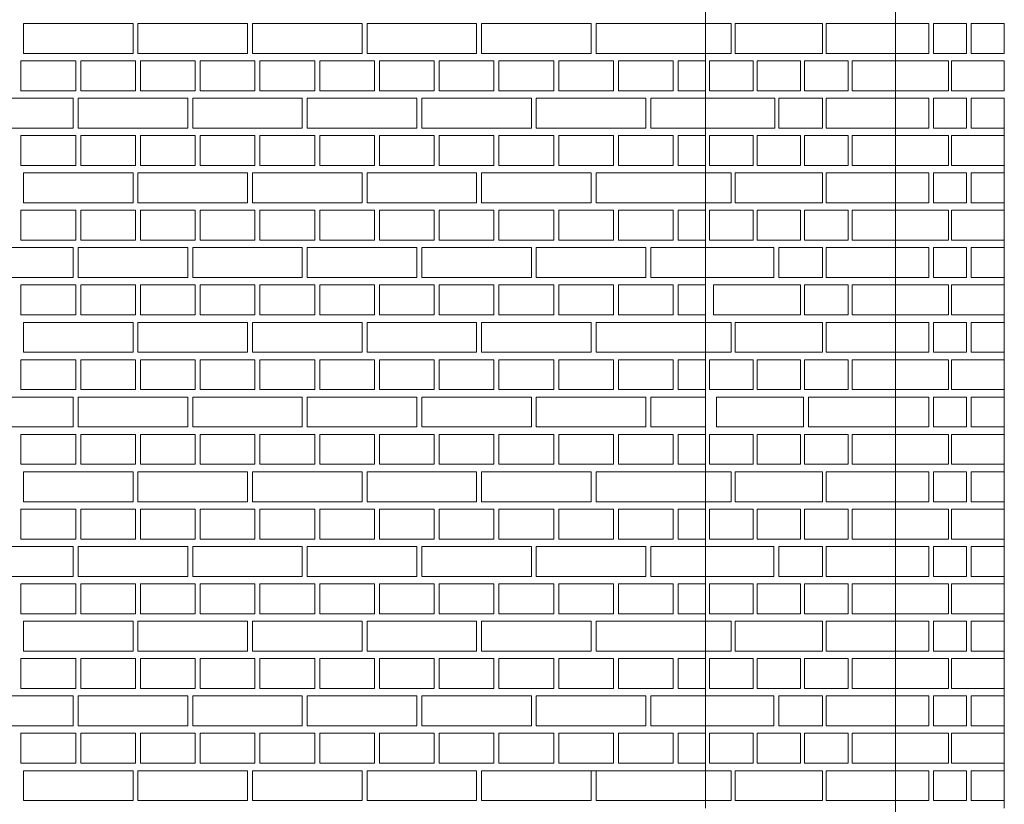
# Model space of a CAD drawing. Header units: millimetres. Extents: x -37887 to 94344, y -69777 to 116976.
# Tile 198 of 205: x 45405 to 47383, y 108753 to 110328. Entities that reach past the tile are written whole.
import ezdxf

# ---------------------------------------------------------------- set-up
doc = ezdxf.new("R2010")
doc.units = ezdxf.units.MM
doc.layers.add('02_odbudowa', color=7, linetype='Continuous', lineweight=30)
doc.layers.add('inwentarka dominiki', color=1, linetype='Continuous', lineweight=13)

# ---------------------------------------------------------------- blocks, each defined once
blk = doc.blocks.new('A$C548F19F9')
at = {"layer": 'inwentarka dominiki'}
for p, q in [((47855.2, 1591.6), (47855.2, 5921.6)), ((48236.7, 1471.6), (48236.7, 4141.6)), ((48455.1, 2959.1), (48455.1, 1591.6)), ((47625.2, 1666.6), (47635.2, 1666.6))]:
    blk.add_line(p, q, dxfattribs=at)
for points in [[(46705.2, 3166.6), (46705.2, 3106.6), (46485.2, 3106.6), (46485.2, 3166.6), (46705.2, 3166.6)], [(46935.2, 3166.6), (46935.2, 3106.6), (46715.2, 3106.6), (46715.2, 3166.6), (46935.2, 3166.6)], [(47165.2, 3166.6), (47165.2, 3106.6), (46945.2, 3106.6), (46945.2, 3166.6), (47165.2, 3166.6)], [(47395.2, 3166.6), (47395.2, 3106.6), (47175.2, 3106.6), (47175.2, 3166.6), (47395.2, 3166.6)], [(47625.2, 3166.6), (47625.2, 3106.6), (47405.2, 3106.6), (47405.2, 3166.6), (47625.2, 3166.6)], [(47855.2, 3166.6), (47855.2, 3106.6), (47635.2, 3106.6), (47635.2, 3166.6), (47855.2, 3166.6)], [(47906.8, 3106.6), (47906.8, 3166.6), (47855.2, 3166.6), (47855.2, 3106.6), (47906.8, 3106.6)], [(48089.7, 3106.6), (48089.7, 3166.6), (47914.8, 3166.6), (47914.8, 3106.6), (48089.7, 3106.6)], [(48236.7, 3106.6), (48236.7, 3166.6), (48097.6, 3166.6), (48097.6, 3106.6), (48236.7, 3106.6)], [(48303.5, 3166.6), (48236.7, 3166.6), (48236.7, 3106.6), (48303.5, 3106.6), (48303.5, 3166.6)], [(48379.3, 3166.6), (48312.6, 3166.6), (48312.6, 3106.6), (48379.3, 3106.6), (48379.3, 3166.6)], [(48455.1, 3166.6), (48388.4, 3166.6), (48388.4, 3106.6), (48455.1, 3106.6), (48455.1, 3166.6)], [(46590.2, 3091.6), (46590.2, 3031.6), (46480.2, 3031.6), (46480.2, 3091.6), (46590.2, 3091.6)], [(46710.2, 3091.6), (46710.2, 3031.6), (46600.2, 3031.6), (46600.2, 3091.6), (46710.2, 3091.6)], [(46830.2, 3091.6), (46830.2, 3031.6), (46720.2, 3031.6), (46720.2, 3091.6), (46830.2, 3091.6)], [(46950.2, 3091.6), (46950.2, 3031.6), (46840.2, 3031.6), (46840.2, 3091.6), (46950.2, 3091.6)], [(47070.2, 3091.6), (47070.2, 3031.6), (46960.2, 3031.6), (46960.2, 3091.6), (47070.2, 3091.6)], [(47190.2, 3091.6), (47190.2, 3031.6), (47080.2, 3031.6), (47080.2, 3091.6), (47190.2, 3091.6)], [(47310.2, 3091.6), (47310.2, 3031.6), (47200.2, 3031.6), (47200.2, 3091.6), (47310.2, 3091.6)], [(47430.2, 3091.6), (47430.2, 3031.6), (47320.2, 3031.6), (47320.2, 3091.6), (47430.2, 3091.6)], [(47550.2, 3091.6), (47550.2, 3031.6), (47440.2, 3031.6), (47440.2, 3091.6), (47550.2, 3091.6)], [(47670.2, 3091.6), (47670.2, 3031.6), (47560.2, 3031.6), (47560.2, 3091.6), (47670.2, 3091.6)], [(47790.2, 3091.6), (47790.2, 3031.6), (47680.2, 3031.6), (47680.2, 3091.6), (47790.2, 3091.6)], [(47855.2, 3091.6), (47855.2, 3031.6), (47800.2, 3031.6), (47800.2, 3091.6), (47855.2, 3091.6)], [(47863.1, 3031.6), (47950.6, 3031.6), (47950.6, 3091.6), (47863.1, 3091.6), (47863.1, 3031.6)], [(47958.5, 3031.6), (48045.9, 3031.6), (48045.9, 3091.6), (47958.5, 3091.6), (47958.5, 3031.6)], [(48053.9, 3031.6), (48141.3, 3031.6), (48141.3, 3091.6), (48053.9, 3091.6), (48053.9, 3031.6)], [(48149.3, 3031.6), (48236.7, 3031.6), (48236.7, 3091.6), (48149.3, 3091.6), (48149.3, 3031.6)], [(48342.9, 3031.6), (48342.9, 3091.6), (48236.7, 3091.6), (48236.7, 3031.6), (48342.9, 3031.6)], [(48455.1, 3031.6), (48455.1, 3091.6), (48349, 3091.6), (48349, 3031.6), (48455.1, 3031.6)], [(46585.2, 3016.6), (46585.2, 2956.6), (46365.2, 2956.6), (46365.2, 3016.6), (46585.2, 3016.6)], [(46815.2, 3016.6), (46815.2, 2956.6), (46595.2, 2956.6), (46595.2, 3016.6), (46815.2, 3016.6)], [(47045.2, 3016.6), (47045.2, 2956.6), (46825.2, 2956.6), (46825.2, 3016.6), (47045.2, 3016.6)], [(47275.2, 3016.6), (47275.2, 2956.6), (47055.2, 2956.6), (47055.2, 3016.6), (47275.2, 3016.6)], [(47505.2, 3016.6), (47505.2, 2956.6), (47285.2, 2956.6), (47285.2, 3016.6), (47505.2, 3016.6)], [(47735.2, 3016.6), (47735.2, 2956.6), (47515.2, 2956.6), (47515.2, 3016.6), (47735.2, 3016.6)], [(47855.2, 3016.6), (47855.2, 2956.6), (47745.2, 2956.6), (47745.2, 3016.6), (47855.2, 3016.6)], [(47855.2, 2956.6), (47994.3, 2956.6), (47994.3, 3016.6), (47855.2, 3016.6), (47855.2, 2956.6)], [(48002.2, 2956.6), (48089.7, 2956.6), (48089.7, 3016.6), (48002.2, 3016.6), (48002.2, 2956.6)], [(48236.7, 2956.6), (48236.7, 3016.6), (48097.6, 3016.6), (48097.6, 2956.6), (48236.7, 2956.6)], [(48303.5, 3016.6), (48236.7, 3016.6), (48236.7, 2956.6), (48303.5, 2956.6), (48303.5, 3016.6)], [(48379.3, 3016.6), (48312.6, 3016.6), (48312.6, 2956.6), (48379.3, 2956.6), (48379.3, 3016.6)], [(48455.1, 3016.6), (48388.4, 3016.6), (48388.4, 2956.6), (48455.1, 2956.6), (48455.1, 3016.6)], [(46590.2, 2941.6), (46590.2, 2881.6), (46480.2, 2881.6), (46480.2, 2941.6), (46590.2, 2941.6)], [(46710.2, 2941.6), (46710.2, 2881.6), (46600.2, 2881.6), (46600.2, 2941.6), (46710.2, 2941.6)], [(46830.2, 2941.6), (46830.2, 2881.6), (46720.2, 2881.6), (46720.2, 2941.6), (46830.2, 2941.6)], [(46950.2, 2941.6), (46950.2, 2881.6), (46840.2, 2881.6), (46840.2, 2941.6), (46950.2, 2941.6)], [(47070.2, 2941.6), (47070.2, 2881.6), (46960.2, 2881.6), (46960.2, 2941.6), (47070.2, 2941.6)], [(47190.2, 2941.6), (47190.2, 2881.6), (47080.2, 2881.6), (47080.2, 2941.6), (47190.2, 2941.6)], [(47310.2, 2941.6), (47310.2, 2881.6), (47200.2, 2881.6), (47200.2, 2941.6), (47310.2, 2941.6)], [(47430.2, 2941.6), (47430.2, 2881.6), (47320.2, 2881.6), (47320.2, 2941.6), (47430.2, 2941.6)], [(47550.2, 2941.6), (47550.2, 2881.6), (47440.2, 2881.6), (47440.2, 2941.6), (47550.2, 2941.6)], [(47670.2, 2941.6), (47670.2, 2881.6), (47560.2, 2881.6), (47560.2, 2941.6), (47670.2, 2941.6)], [(47790.2, 2941.6), (47790.2, 2881.6), (47680.2, 2881.6), (47680.2, 2941.6), (47790.2, 2941.6)], [(47855.2, 2941.6), (47855.2, 2881.6), (47800.2, 2881.6), (47800.2, 2941.6), (47855.2, 2941.6)], [(47863.1, 2881.6), (47950.6, 2881.6), (47950.6, 2941.6), (47863.1, 2941.6), (47863.1, 2881.6)], [(47958.5, 2881.6), (48045.9, 2881.6), (48045.9, 2941.6), (47958.5, 2941.6), (47958.5, 2881.6)], [(48053.9, 2881.6), (48141.3, 2881.6), (48141.3, 2941.6), (48053.9, 2941.6), (48053.9, 2881.6)], [(48149.3, 2881.6), (48236.7, 2881.6), (48236.7, 2941.6), (48149.3, 2941.6), (48149.3, 2881.6)], [(48342.9, 2881.6), (48342.9, 2941.6), (48236.7, 2941.6), (48236.7, 2881.6), (48342.9, 2881.6)], [(48455.1, 2881.6), (48455.1, 2941.6), (48349, 2941.6), (48349, 2881.6), (48455.1, 2881.6)], [(46705.2, 2866.6), (46705.2, 2806.6), (46485.2, 2806.6), (46485.2, 2866.6), (46705.2, 2866.6)], [(46935.2, 2866.6), (46935.2, 2806.6), (46715.2, 2806.6), (46715.2, 2866.6), (46935.2, 2866.6)], [(47165.2, 2866.6), (47165.2, 2806.6), (46945.2, 2806.6), (46945.2, 2866.6), (47165.2, 2866.6)], [(47395.2, 2866.6), (47395.2, 2806.6), (47175.2, 2806.6), (47175.2, 2866.6), (47395.2, 2866.6)], [(47625.2, 2866.6), (47625.2, 2806.6), (47405.2, 2806.6), (47405.2, 2866.6), (47625.2, 2866.6)], [(47855.2, 2866.6), (47855.2, 2806.6), (47635.2, 2806.6), (47635.2, 2866.6), (47855.2, 2866.6)], [(47906.8, 2806.6), (47906.8, 2866.6), (47855.2, 2866.6), (47855.2, 2806.6), (47906.8, 2806.6)], [(48089.7, 2806.6), (48089.7, 2866.6), (47914.8, 2866.6), (47914.8, 2806.6), (48089.7, 2806.6)], [(48236.7, 2806.6), (48236.7, 2866.6), (48097.6, 2866.6), (48097.6, 2806.6), (48236.7, 2806.6)], [(48303.5, 2866.6), (48236.7, 2866.6), (48236.7, 2806.6), (48303.5, 2806.6), (48303.5, 2866.6)], [(48379.3, 2866.6), (48312.6, 2866.6), (48312.6, 2806.6), (48379.3, 2806.6), (48379.3, 2866.6)], [(48455.1, 2866.6), (48388.4, 2866.6), (48388.4, 2806.6), (48455.1, 2806.6), (48455.1, 2866.6)], [(46590.2, 2791.6), (46590.2, 2731.6), (46480.2, 2731.6), (46480.2, 2791.6), (46590.2, 2791.6)], [(46710.2, 2791.6), (46710.2, 2731.6), (46600.2, 2731.6), (46600.2, 2791.6), (46710.2, 2791.6)], [(46830.2, 2791.6), (46830.2, 2731.6), (46720.2, 2731.6), (46720.2, 2791.6), (46830.2, 2791.6)], [(46950.2, 2791.6), (46950.2, 2731.6), (46840.2, 2731.6), (46840.2, 2791.6), (46950.2, 2791.6)], [(47070.2, 2791.6), (47070.2, 2731.6), (46960.2, 2731.6), (46960.2, 2791.6), (47070.2, 2791.6)], [(47190.2, 2791.6), (47190.2, 2731.6), (47080.2, 2731.6), (47080.2, 2791.6), (47190.2, 2791.6)], [(47310.2, 2791.6), (47310.2, 2731.6), (47200.2, 2731.6), (47200.2, 2791.6), (47310.2, 2791.6)], [(47430.2, 2791.6), (47430.2, 2731.6), (47320.2, 2731.6), (47320.2, 2791.6), (47430.2, 2791.6)], [(47550.2, 2791.6), (47550.2, 2731.6), (47440.2, 2731.6), (47440.2, 2791.6), (47550.2, 2791.6)], [(47670.2, 2791.6), (47670.2, 2731.6), (47560.2, 2731.6), (47560.2, 2791.6), (47670.2, 2791.6)], [(47790.2, 2791.6), (47790.2, 2731.6), (47680.2, 2731.6), (47680.2, 2791.6), (47790.2, 2791.6)], [(47855.2, 2791.6), (47855.2, 2731.6), (47800.2, 2731.6), (47800.2, 2791.6), (47855.2, 2791.6)], [(47863.1, 2731.6), (47950.6, 2731.6), (47950.6, 2791.6), (47863.1, 2791.6), (47863.1, 2731.6)], [(47958.5, 2731.6), (48045.9, 2731.6), (48045.9, 2791.6), (47958.5, 2791.6), (47958.5, 2731.6)], [(48053.9, 2731.6), (48141.3, 2731.6), (48141.3, 2791.6), (48053.9, 2791.6), (48053.9, 2731.6)], [(48149.3, 2731.6), (48236.7, 2731.6), (48236.7, 2791.6), (48149.3, 2791.6), (48149.3, 2731.6)], [(48342.9, 2731.6), (48342.9, 2791.6), (48236.7, 2791.6), (48236.7, 2731.6), (48342.9, 2731.6)], [(48455.1, 2731.6), (48455.1, 2791.6), (48349, 2791.6), (48349, 2731.6), (48455.1, 2731.6)], [(46585.2, 2716.6), (46585.2, 2656.6), (46365.2, 2656.6), (46365.2, 2716.6), (46585.2, 2716.6)], [(46815.2, 2716.6), (46815.2, 2656.6), (46595.2, 2656.6), (46595.2, 2716.6), (46815.2, 2716.6)], [(47045.2, 2716.6), (47045.2, 2656.6), (46825.2, 2656.6), (46825.2, 2716.6), (47045.2, 2716.6)], [(47275.2, 2716.6), (47275.2, 2656.6), (47055.2, 2656.6), (47055.2, 2716.6), (47275.2, 2716.6)], [(47505.2, 2716.6), (47505.2, 2656.6), (47285.2, 2656.6), (47285.2, 2716.6), (47505.2, 2716.6)], [(47735.2, 2716.6), (47735.2, 2656.6), (47515.2, 2656.6), (47515.2, 2716.6), (47735.2, 2716.6)], [(47855.2, 2716.6), (47855.2, 2656.6), (47745.2, 2656.6), (47745.2, 2716.6), (47855.2, 2716.6)], [(47992.2, 2656.6), (47992.2, 2716.6), (47855.2, 2716.6), (47855.2, 2656.6), (47992.2, 2656.6)], [(48002.2, 2656.6), (48089.7, 2656.6), (48089.7, 2716.6), (48002.2, 2716.6), (48002.2, 2656.6)], [(48236.7, 2656.6), (48236.7, 2716.6), (48097.6, 2716.6), (48097.6, 2656.6), (48236.7, 2656.6)], [(48303.5, 2716.6), (48236.7, 2716.6), (48236.7, 2656.6), (48303.5, 2656.6), (48303.5, 2716.6)], [(48379.3, 2716.6), (48312.6, 2716.6), (48312.6, 2656.6), (48379.3, 2656.6), (48379.3, 2716.6)], [(48455.1, 2716.6), (48388.4, 2716.6), (48388.4, 2656.6), (48455.1, 2656.6), (48455.1, 2716.6)], [(46590.2, 2641.6), (46590.2, 2581.6), (46480.2, 2581.6), (46480.2, 2641.6), (46590.2, 2641.6)], [(46710.2, 2641.6), (46710.2, 2581.6), (46600.2, 2581.6), (46600.2, 2641.6), (46710.2, 2641.6)], [(46830.2, 2641.6), (46830.2, 2581.6), (46720.2, 2581.6), (46720.2, 2641.6), (46830.2, 2641.6)], [(46950.2, 2641.6), (46950.2, 2581.6), (46840.2, 2581.6), (46840.2, 2641.6), (46950.2, 2641.6)], [(47070.2, 2641.6), (47070.2, 2581.6), (46960.2, 2581.6), (46960.2, 2641.6), (47070.2, 2641.6)], [(47190.2, 2641.6), (47190.2, 2581.6), (47080.2, 2581.6), (47080.2, 2641.6), (47190.2, 2641.6)], [(47310.2, 2641.6), (47310.2, 2581.6), (47200.2, 2581.6), (47200.2, 2641.6), (47310.2, 2641.6)], [(47430.2, 2641.6), (47430.2, 2581.6), (47320.2, 2581.6), (47320.2, 2641.6), (47430.2, 2641.6)], [(47550.2, 2641.6), (47550.2, 2581.6), (47440.2, 2581.6), (47440.2, 2641.6), (47550.2, 2641.6)], [(47670.2, 2641.6), (47670.2, 2581.6), (47560.2, 2581.6), (47560.2, 2641.6), (47670.2, 2641.6)], [(47790.2, 2641.6), (47790.2, 2581.6), (47680.2, 2581.6), (47680.2, 2641.6), (47790.2, 2641.6)], [(47855.2, 2641.6), (47855.2, 2581.6), (47800.2, 2581.6), (47800.2, 2641.6), (47855.2, 2641.6)], [(48045.9, 2581.6), (48045.9, 2641.6), (47871.1, 2641.6), (47871.1, 2581.6), (48045.9, 2581.6)], [(48053.9, 2581.6), (48141.3, 2581.6), (48141.3, 2641.6), (48053.9, 2641.6), (48053.9, 2581.6)], [(48149.3, 2581.6), (48236.7, 2581.6), (48236.7, 2641.6), (48149.3, 2641.6), (48149.3, 2581.6)], [(48342.9, 2581.6), (48342.9, 2641.6), (48236.7, 2641.6), (48236.7, 2581.6), (48342.9, 2581.6)], [(48455.1, 2581.6), (48455.1, 2641.6), (48349, 2641.6), (48349, 2581.6), (48455.1, 2581.6)], [(46705.2, 2566.6), (46705.2, 2506.6), (46485.2, 2506.6), (46485.2, 2566.6), (46705.2, 2566.6)], [(46935.2, 2566.6), (46935.2, 2506.6), (46715.2, 2506.6), (46715.2, 2566.6), (46935.2, 2566.6)], [(47165.2, 2566.6), (47165.2, 2506.6), (46945.2, 2506.6), (46945.2, 2566.6), (47165.2, 2566.6)], [(47395.2, 2566.6), (47395.2, 2506.6), (47175.2, 2506.6), (47175.2, 2566.6), (47395.2, 2566.6)], [(47625.2, 2566.6), (47625.2, 2506.6), (47405.2, 2506.6), (47405.2, 2566.6), (47625.2, 2566.6)], [(47855.2, 2566.6), (47855.2, 2506.6), (47635.2, 2506.6), (47635.2, 2566.6), (47855.2, 2566.6)], [(47906.8, 2506.6), (47906.8, 2566.6), (47855.2, 2566.6), (47855.2, 2506.6), (47906.8, 2506.6)], [(48089.7, 2506.6), (48089.7, 2566.6), (47914.8, 2566.6), (47914.8, 2506.6), (48089.7, 2506.6)], [(48236.7, 2506.6), (48236.7, 2566.6), (48097.6, 2566.6), (48097.6, 2506.6), (48236.7, 2506.6)], [(48303.5, 2566.6), (48236.7, 2566.6), (48236.7, 2506.6), (48303.5, 2506.6), (48303.5, 2566.6)], [(48379.3, 2566.6), (48312.6, 2566.6), (48312.6, 2506.6), (48379.3, 2506.6), (48379.3, 2566.6)], [(48455.1, 2566.6), (48388.4, 2566.6), (48388.4, 2506.6), (48455.1, 2506.6), (48455.1, 2566.6)], [(46590.2, 2491.6), (46590.2, 2431.6), (46480.2, 2431.6), (46480.2, 2491.6), (46590.2, 2491.6)], [(46710.2, 2491.6), (46710.2, 2431.6), (46600.2, 2431.6), (46600.2, 2491.6), (46710.2, 2491.6)], [(46830.2, 2491.6), (46830.2, 2431.6), (46720.2, 2431.6), (46720.2, 2491.6), (46830.2, 2491.6)], [(46950.2, 2491.6), (46950.2, 2431.6), (46840.2, 2431.6), (46840.2, 2491.6), (46950.2, 2491.6)], [(47070.2, 2491.6), (47070.2, 2431.6), (46960.2, 2431.6), (46960.2, 2491.6), (47070.2, 2491.6)], [(47190.2, 2491.6), (47190.2, 2431.6), (47080.2, 2431.6), (47080.2, 2491.6), (47190.2, 2491.6)], [(47310.2, 2491.6), (47310.2, 2431.6), (47200.2, 2431.6), (47200.2, 2491.6), (47310.2, 2491.6)], [(47430.2, 2491.6), (47430.2, 2431.6), (47320.2, 2431.6), (47320.2, 2491.6), (47430.2, 2491.6)], [(47550.2, 2491.6), (47550.2, 2431.6), (47440.2, 2431.6), (47440.2, 2491.6), (47550.2, 2491.6)], [(47670.2, 2491.6), (47670.2, 2431.6), (47560.2, 2431.6), (47560.2, 2491.6), (47670.2, 2491.6)], [(47790.2, 2491.6), (47790.2, 2431.6), (47680.2, 2431.6), (47680.2, 2491.6), (47790.2, 2491.6)], [(47855.2, 2491.6), (47855.2, 2431.6), (47800.2, 2431.6), (47800.2, 2491.6), (47855.2, 2491.6)], [(47863.1, 2431.6), (47950.6, 2431.6), (47950.6, 2491.6), (47863.1, 2491.6), (47863.1, 2431.6)], [(47958.5, 2431.6), (48045.9, 2431.6), (48045.9, 2491.6), (47958.5, 2491.6), (47958.5, 2431.6)], [(48053.9, 2431.6), (48141.3, 2431.6), (48141.3, 2491.6), (48053.9, 2491.6), (48053.9, 2431.6)], [(48149.3, 2431.6), (48236.7, 2431.6), (48236.7, 2491.6), (48149.3, 2491.6), (48149.3, 2431.6)], [(48342.9, 2431.6), (48342.9, 2491.6), (48236.7, 2491.6), (48236.7, 2431.6), (48342.9, 2431.6)], [(48455.1, 2431.6), (48455.1, 2491.6), (48349, 2491.6), (48349, 2431.6), (48455.1, 2431.6)], [(46585.2, 2416.6), (46585.2, 2356.6), (46365.2, 2356.6), (46365.2, 2416.6), (46585.2, 2416.6)], [(46815.2, 2416.6), (46815.2, 2356.6), (46595.2, 2356.6), (46595.2, 2416.6), (46815.2, 2416.6)], [(47045.2, 2416.6), (47045.2, 2356.6), (46825.2, 2356.6), (46825.2, 2416.6), (47045.2, 2416.6)], [(47275.2, 2416.6), (47275.2, 2356.6), (47055.2, 2356.6), (47055.2, 2416.6), (47275.2, 2416.6)], [(47505.2, 2416.6), (47505.2, 2356.6), (47285.2, 2356.6), (47285.2, 2416.6), (47505.2, 2416.6)], [(47735.2, 2416.6), (47735.2, 2356.6), (47515.2, 2356.6), (47515.2, 2416.6), (47735.2, 2416.6)], [(47855.2, 2416.6), (47855.2, 2356.6), (47745.2, 2356.6), (47745.2, 2416.6), (47855.2, 2416.6)], [(48051.8, 2356.6), (48051.8, 2416.6), (47877, 2416.6), (47877, 2356.6), (48051.8, 2356.6)], [(48236.7, 2356.6), (48236.7, 2416.6), (48061.8, 2416.6), (48061.8, 2356.6), (48236.7, 2356.6)], [(48303.5, 2416.6), (48236.7, 2416.6), (48236.7, 2356.6), (48303.5, 2356.6), (48303.5, 2416.6)], [(48379.3, 2416.6), (48312.6, 2416.6), (48312.6, 2356.6), (48379.3, 2356.6), (48379.3, 2416.6)], [(48455.1, 2416.6), (48388.4, 2416.6), (48388.4, 2356.6), (48455.1, 2356.6), (48455.1, 2416.6)], [(46590.2, 2341.6), (46590.2, 2281.6), (46480.2, 2281.6), (46480.2, 2341.6), (46590.2, 2341.6)], [(46710.2, 2341.6), (46710.2, 2281.6), (46600.2, 2281.6), (46600.2, 2341.6), (46710.2, 2341.6)], [(46830.2, 2341.6), (46830.2, 2281.6), (46720.2, 2281.6), (46720.2, 2341.6), (46830.2, 2341.6)], [(46950.2, 2341.6), (46950.2, 2281.6), (46840.2, 2281.6), (46840.2, 2341.6), (46950.2, 2341.6)], [(47070.2, 2341.6), (47070.2, 2281.6), (46960.2, 2281.6), (46960.2, 2341.6), (47070.2, 2341.6)], [(47190.2, 2341.6), (47190.2, 2281.6), (47080.2, 2281.6), (47080.2, 2341.6), (47190.2, 2341.6)], [(47310.2, 2341.6), (47310.2, 2281.6), (47200.2, 2281.6), (47200.2, 2341.6), (47310.2, 2341.6)], [(47430.2, 2341.6), (47430.2, 2281.6), (47320.2, 2281.6), (47320.2, 2341.6), (47430.2, 2341.6)], [(47550.2, 2341.6), (47550.2, 2281.6), (47440.2, 2281.6), (47440.2, 2341.6), (47550.2, 2341.6)], [(47670.2, 2341.6), (47670.2, 2281.6), (47560.2, 2281.6), (47560.2, 2341.6), (47670.2, 2341.6)], [(47790.2, 2341.6), (47790.2, 2281.6), (47680.2, 2281.6), (47680.2, 2341.6), (47790.2, 2341.6)], [(47855.2, 2341.6), (47855.2, 2281.6), (47800.2, 2281.6), (47800.2, 2341.6), (47855.2, 2341.6)], [(47863.1, 2281.6), (47950.6, 2281.6), (47950.6, 2341.6), (47863.1, 2341.6), (47863.1, 2281.6)], [(47958.5, 2281.6), (48045.9, 2281.6), (48045.9, 2341.6), (47958.5, 2341.6), (47958.5, 2281.6)], [(48053.9, 2281.6), (48141.3, 2281.6), (48141.3, 2341.6), (48053.9, 2341.6), (48053.9, 2281.6)], [(48149.3, 2281.6), (48236.7, 2281.6), (48236.7, 2341.6), (48149.3, 2341.6), (48149.3, 2281.6)], [(48342.9, 2281.6), (48342.9, 2341.6), (48236.7, 2341.6), (48236.7, 2281.6), (48342.9, 2281.6)], [(48455.1, 2281.6), (48455.1, 2341.6), (48349, 2341.6), (48349, 2281.6), (48455.1, 2281.6)], [(46705.2, 2266.6), (46705.2, 2206.6), (46485.2, 2206.6), (46485.2, 2266.6), (46705.2, 2266.6)], [(46935.2, 2266.6), (46935.2, 2206.6), (46715.2, 2206.6), (46715.2, 2266.6), (46935.2, 2266.6)], [(47165.2, 2266.6), (47165.2, 2206.6), (46945.2, 2206.6), (46945.2, 2266.6), (47165.2, 2266.6)], [(47395.2, 2266.6), (47395.2, 2206.6), (47175.2, 2206.6), (47175.2, 2266.6), (47395.2, 2266.6)], [(47625.2, 2266.6), (47625.2, 2206.6), (47405.2, 2206.6), (47405.2, 2266.6), (47625.2, 2266.6)], [(47855.2, 2266.6), (47855.2, 2206.6), (47635.2, 2206.6), (47635.2, 2266.6), (47855.2, 2266.6)], [(47906.8, 2206.6), (47906.8, 2266.6), (47855.2, 2266.6), (47855.2, 2206.6), (47906.8, 2206.6)], [(48089.7, 2206.6), (48089.7, 2266.6), (47914.8, 2266.6), (47914.8, 2206.6), (48089.7, 2206.6)], [(48236.7, 2206.6), (48236.7, 2266.6), (48097.6, 2266.6), (48097.6, 2206.6), (48236.7, 2206.6)], [(48303.5, 2266.6), (48236.7, 2266.6), (48236.7, 2206.6), (48303.5, 2206.6), (48303.5, 2266.6)], [(48379.3, 2266.6), (48312.6, 2266.6), (48312.6, 2206.6), (48379.3, 2206.6), (48379.3, 2266.6)], [(48455.1, 2266.6), (48388.4, 2266.6), (48388.4, 2206.6), (48455.1, 2206.6), (48455.1, 2266.6)], [(46590.2, 2191.6), (46590.2, 2131.6), (46480.2, 2131.6), (46480.2, 2191.6), (46590.2, 2191.6)], [(46710.2, 2191.6), (46710.2, 2131.6), (46600.2, 2131.6), (46600.2, 2191.6), (46710.2, 2191.6)], [(46830.2, 2191.6), (46830.2, 2131.6), (46720.2, 2131.6), (46720.2, 2191.6), (46830.2, 2191.6)], [(46950.2, 2191.6), (46950.2, 2131.6), (46840.2, 2131.6), (46840.2, 2191.6), (46950.2, 2191.6)], [(47070.2, 2191.6), (47070.2, 2131.6), (46960.2, 2131.6), (46960.2, 2191.6), (47070.2, 2191.6)], [(47190.2, 2191.6), (47190.2, 2131.6), (47080.2, 2131.6), (47080.2, 2191.6), (47190.2, 2191.6)], [(47310.2, 2191.6), (47310.2, 2131.6), (47200.2, 2131.6), (47200.2, 2191.6), (47310.2, 2191.6)], [(47430.2, 2191.6), (47430.2, 2131.6), (47320.2, 2131.6), (47320.2, 2191.6), (47430.2, 2191.6)], [(47550.2, 2191.6), (47550.2, 2131.6), (47440.2, 2131.6), (47440.2, 2191.6), (47550.2, 2191.6)], [(47670.2, 2191.6), (47670.2, 2131.6), (47560.2, 2131.6), (47560.2, 2191.6), (47670.2, 2191.6)], [(47790.2, 2191.6), (47790.2, 2131.6), (47680.2, 2131.6), (47680.2, 2191.6), (47790.2, 2191.6)], [(47855.2, 2191.6), (47855.2, 2131.6), (47800.2, 2131.6), (47800.2, 2191.6), (47855.2, 2191.6)], [(47863.1, 2131.6), (47950.6, 2131.6), (47950.6, 2191.6), (47863.1, 2191.6), (47863.1, 2131.6)], [(47958.5, 2131.6), (48045.9, 2131.6), (48045.9, 2191.6), (47958.5, 2191.6), (47958.5, 2131.6)], [(48053.9, 2131.6), (48141.3, 2131.6), (48141.3, 2191.6), (48053.9, 2191.6), (48053.9, 2131.6)], [(48149.3, 2131.6), (48236.7, 2131.6), (48236.7, 2191.6), (48149.3, 2191.6), (48149.3, 2131.6)], [(48342.9, 2131.6), (48342.9, 2191.6), (48236.7, 2191.6), (48236.7, 2131.6), (48342.9, 2131.6)], [(48455.1, 2131.6), (48455.1, 2191.6), (48349, 2191.6), (48349, 2131.6), (48455.1, 2131.6)], [(46585.2, 2116.6), (46585.2, 2056.6), (46365.2, 2056.6), (46365.2, 2116.6), (46585.2, 2116.6)], [(46815.2, 2116.6), (46815.2, 2056.6), (46595.2, 2056.6), (46595.2, 2116.6), (46815.2, 2116.6)], [(47045.2, 2116.6), (47045.2, 2056.6), (46825.2, 2056.6), (46825.2, 2116.6), (47045.2, 2116.6)], [(47275.2, 2116.6), (47275.2, 2056.6), (47055.2, 2056.6), (47055.2, 2116.6), (47275.2, 2116.6)], [(47505.2, 2116.6), (47505.2, 2056.6), (47285.2, 2056.6), (47285.2, 2116.6), (47505.2, 2116.6)], [(47735.2, 2116.6), (47735.2, 2056.6), (47515.2, 2056.6), (47515.2, 2116.6), (47735.2, 2116.6)], [(47855.2, 2116.6), (47855.2, 2056.6), (47745.2, 2056.6), (47745.2, 2116.6), (47855.2, 2116.6)], [(47992.2, 2056.6), (47992.2, 2116.6), (47855.2, 2116.6), (47855.2, 2056.6), (47992.2, 2056.6)], [(48002.2, 2056.6), (48089.7, 2056.6), (48089.7, 2116.6), (48002.2, 2116.6), (48002.2, 2056.6)], [(48236.7, 2056.6), (48236.7, 2116.6), (48097.6, 2116.6), (48097.6, 2056.6), (48236.7, 2056.6)], [(48303.5, 2116.6), (48236.7, 2116.6), (48236.7, 2056.6), (48303.5, 2056.6), (48303.5, 2116.6)], [(48379.3, 2116.6), (48312.6, 2116.6), (48312.6, 2056.6), (48379.3, 2056.6), (48379.3, 2116.6)], [(48455.1, 2116.6), (48388.4, 2116.6), (48388.4, 2056.6), (48455.1, 2056.6), (48455.1, 2116.6)], [(46590.2, 2041.6), (46590.2, 1981.6), (46480.2, 1981.6), (46480.2, 2041.6), (46590.2, 2041.6)], [(46710.2, 2041.6), (46710.2, 1981.6), (46600.2, 1981.6), (46600.2, 2041.6), (46710.2, 2041.6)], [(46830.2, 2041.6), (46830.2, 1981.6), (46720.2, 1981.6), (46720.2, 2041.6), (46830.2, 2041.6)], [(46950.2, 2041.6), (46950.2, 1981.6), (46840.2, 1981.6), (46840.2, 2041.6), (46950.2, 2041.6)], [(47070.2, 2041.6), (47070.2, 1981.6), (46960.2, 1981.6), (46960.2, 2041.6), (47070.2, 2041.6)], [(47190.2, 2041.6), (47190.2, 1981.6), (47080.2, 1981.6), (47080.2, 2041.6), (47190.2, 2041.6)], [(47310.2, 2041.6), (47310.2, 1981.6), (47200.2, 1981.6), (47200.2, 2041.6), (47310.2, 2041.6)], [(47430.2, 2041.6), (47430.2, 1981.6), (47320.2, 1981.6), (47320.2, 2041.6), (47430.2, 2041.6)], [(47550.2, 2041.6), (47550.2, 1981.6), (47440.2, 1981.6), (47440.2, 2041.6), (47550.2, 2041.6)], [(47670.2, 2041.6), (47670.2, 1981.6), (47560.2, 1981.6), (47560.2, 2041.6), (47670.2, 2041.6)], [(47790.2, 2041.6), (47790.2, 1981.6), (47680.2, 1981.6), (47680.2, 2041.6), (47790.2, 2041.6)], [(47855.2, 2041.6), (47855.2, 1981.6), (47800.2, 1981.6), (47800.2, 2041.6), (47855.2, 2041.6)], [(47863.1, 1981.6), (47950.6, 1981.6), (47950.6, 2041.6), (47863.1, 2041.6), (47863.1, 1981.6)], [(47958.5, 1981.6), (48045.9, 1981.6), (48045.9, 2041.6), (47958.5, 2041.6), (47958.5, 1981.6)], [(48053.9, 1981.6), (48141.3, 1981.6), (48141.3, 2041.6), (48053.9, 2041.6), (48053.9, 1981.6)], [(48149.3, 1981.6), (48236.7, 1981.6), (48236.7, 2041.6), (48149.3, 2041.6), (48149.3, 1981.6)], [(48342.9, 1981.6), (48342.9, 2041.6), (48236.7, 2041.6), (48236.7, 1981.6), (48342.9, 1981.6)], [(48455.1, 1981.6), (48455.1, 2041.6), (48349, 2041.6), (48349, 1981.6), (48455.1, 1981.6)], [(46705.2, 1966.6), (46705.2, 1906.6), (46485.2, 1906.6), (46485.2, 1966.6), (46705.2, 1966.6)], [(46935.2, 1966.6), (46935.2, 1906.6), (46715.2, 1906.6), (46715.2, 1966.6), (46935.2, 1966.6)], [(47165.2, 1966.6), (47165.2, 1906.6), (46945.2, 1906.6), (46945.2, 1966.6), (47165.2, 1966.6)], [(47395.2, 1966.6), (47395.2, 1906.6), (47175.2, 1906.6), (47175.2, 1966.6), (47395.2, 1966.6)], [(47625.2, 1966.6), (47625.2, 1906.6), (47405.2, 1906.6), (47405.2, 1966.6), (47625.2, 1966.6)], [(47855.2, 1966.6), (47855.2, 1906.6), (47635.2, 1906.6), (47635.2, 1966.6), (47855.2, 1966.6)], [(47906.8, 1906.6), (47906.8, 1966.6), (47855.2, 1966.6), (47855.2, 1906.6), (47906.8, 1906.6)], [(48089.7, 1906.6), (48089.7, 1966.6), (47914.8, 1966.6), (47914.8, 1906.6), (48089.7, 1906.6)], [(48236.7, 1906.6), (48236.7, 1966.6), (48097.6, 1966.6), (48097.6, 1906.6), (48236.7, 1906.6)], [(48303.5, 1966.6), (48236.7, 1966.6), (48236.7, 1906.6), (48303.5, 1906.6), (48303.5, 1966.6)], [(48379.3, 1966.6), (48312.6, 1966.6), (48312.6, 1906.6), (48379.3, 1906.6), (48379.3, 1966.6)], [(48455.1, 1966.6), (48388.4, 1966.6), (48388.4, 1906.6), (48455.1, 1906.6), (48455.1, 1966.6)], [(46590.2, 1891.6), (46590.2, 1831.6), (46480.2, 1831.6), (46480.2, 1891.6), (46590.2, 1891.6)], [(46710.2, 1891.6), (46710.2, 1831.6), (46600.2, 1831.6), (46600.2, 1891.6), (46710.2, 1891.6)], [(46830.2, 1891.6), (46830.2, 1831.6), (46720.2, 1831.6), (46720.2, 1891.6), (46830.2, 1891.6)], [(46950.2, 1891.6), (46950.2, 1831.6), (46840.2, 1831.6), (46840.2, 1891.6), (46950.2, 1891.6)], [(47070.2, 1891.6), (47070.2, 1831.6), (46960.2, 1831.6), (46960.2, 1891.6), (47070.2, 1891.6)], [(47190.2, 1891.6), (47190.2, 1831.6), (47080.2, 1831.6), (47080.2, 1891.6), (47190.2, 1891.6)], [(47310.2, 1891.6), (47310.2, 1831.6), (47200.2, 1831.6), (47200.2, 1891.6), (47310.2, 1891.6)], [(47430.2, 1891.6), (47430.2, 1831.6), (47320.2, 1831.6), (47320.2, 1891.6), (47430.2, 1891.6)], [(47550.2, 1891.6), (47550.2, 1831.6), (47440.2, 1831.6), (47440.2, 1891.6), (47550.2, 1891.6)], [(47670.2, 1891.6), (47670.2, 1831.6), (47560.2, 1831.6), (47560.2, 1891.6), (47670.2, 1891.6)], [(47790.2, 1891.6), (47790.2, 1831.6), (47680.2, 1831.6), (47680.2, 1891.6), (47790.2, 1891.6)], [(47855.2, 1891.6), (47855.2, 1831.6), (47800.2, 1831.6), (47800.2, 1891.6), (47855.2, 1891.6)], [(47863.1, 1831.6), (47950.6, 1831.6), (47950.6, 1891.6), (47863.1, 1891.6), (47863.1, 1831.6)], [(47958.5, 1831.6), (48045.9, 1831.6), (48045.9, 1891.6), (47958.5, 1891.6), (47958.5, 1831.6)], [(48053.9, 1831.6), (48141.3, 1831.6), (48141.3, 1891.6), (48053.9, 1891.6), (48053.9, 1831.6)], [(48149.3, 1831.6), (48236.7, 1831.6), (48236.7, 1891.6), (48149.3, 1891.6), (48149.3, 1831.6)], [(48342.9, 1831.6), (48342.9, 1891.6), (48236.7, 1891.6), (48236.7, 1831.6), (48342.9, 1831.6)], [(48455.1, 1831.6), (48455.1, 1891.6), (48349, 1891.6), (48349, 1831.6), (48455.1, 1831.6)], [(46585.2, 1816.6), (46585.2, 1756.6), (46365.2, 1756.6), (46365.2, 1816.6), (46585.2, 1816.6)], [(46815.2, 1816.6), (46815.2, 1756.6), (46595.2, 1756.6), (46595.2, 1816.6), (46815.2, 1816.6)], [(47045.2, 1816.6), (47045.2, 1756.6), (46825.2, 1756.6), (46825.2, 1816.6), (47045.2, 1816.6)], [(47275.2, 1816.6), (47275.2, 1756.6), (47055.2, 1756.6), (47055.2, 1816.6), (47275.2, 1816.6)], [(47505.2, 1816.6), (47505.2, 1756.6), (47285.2, 1756.6), (47285.2, 1816.6), (47505.2, 1816.6)], [(47735.2, 1816.6), (47735.2, 1756.6), (47515.2, 1756.6), (47515.2, 1816.6), (47735.2, 1816.6)], [(47855.2, 1816.6), (47855.2, 1756.6), (47745.2, 1756.6), (47745.2, 1816.6), (47855.2, 1816.6)], [(47992.2, 1756.6), (47992.2, 1816.6), (47855.2, 1816.6), (47855.2, 1756.6), (47992.2, 1756.6)], [(48002.2, 1756.6), (48089.7, 1756.6), (48089.7, 1816.6), (48002.2, 1816.6), (48002.2, 1756.6)], [(48236.7, 1756.6), (48236.7, 1816.6), (48097.6, 1816.6), (48097.6, 1756.6), (48236.7, 1756.6)], [(48303.5, 1816.6), (48236.7, 1816.6), (48236.7, 1756.6), (48303.5, 1756.6), (48303.5, 1816.6)], [(48379.3, 1816.6), (48312.6, 1816.6), (48312.6, 1756.6), (48379.3, 1756.6), (48379.3, 1816.6)], [(48455.1, 1816.6), (48388.4, 1816.6), (48388.4, 1756.6), (48455.1, 1756.6), (48455.1, 1816.6)], [(46590.2, 1741.6), (46590.2, 1681.6), (46480.2, 1681.6), (46480.2, 1741.6), (46590.2, 1741.6)], [(46710.2, 1741.6), (46710.2, 1681.6), (46600.2, 1681.6), (46600.2, 1741.6), (46710.2, 1741.6)], [(46830.2, 1741.6), (46830.2, 1681.6), (46720.2, 1681.6), (46720.2, 1741.6), (46830.2, 1741.6)], [(46950.2, 1741.6), (46950.2, 1681.6), (46840.2, 1681.6), (46840.2, 1741.6), (46950.2, 1741.6)], [(47070.2, 1741.6), (47070.2, 1681.6), (46960.2, 1681.6), (46960.2, 1741.6), (47070.2, 1741.6)], [(47190.2, 1741.6), (47190.2, 1681.6), (47080.2, 1681.6), (47080.2, 1741.6), (47190.2, 1741.6)], [(47310.2, 1741.6), (47310.2, 1681.6), (47200.2, 1681.6), (47200.2, 1741.6), (47310.2, 1741.6)], [(47430.2, 1741.6), (47430.2, 1681.6), (47320.2, 1681.6), (47320.2, 1741.6), (47430.2, 1741.6)], [(47550.2, 1741.6), (47550.2, 1681.6), (47440.2, 1681.6), (47440.2, 1741.6), (47550.2, 1741.6)], [(47670.2, 1741.6), (47670.2, 1681.6), (47560.2, 1681.6), (47560.2, 1741.6), (47670.2, 1741.6)], [(47790.2, 1741.6), (47790.2, 1681.6), (47680.2, 1681.6), (47680.2, 1741.6), (47790.2, 1741.6)], [(47855.2, 1741.6), (47855.2, 1681.6), (47800.2, 1681.6), (47800.2, 1741.6), (47855.2, 1741.6)], [(47863.1, 1681.6), (47950.6, 1681.6), (47950.6, 1741.6), (47863.1, 1741.6), (47863.1, 1681.6)], [(47958.5, 1681.6), (48045.9, 1681.6), (48045.9, 1741.6), (47958.5, 1741.6), (47958.5, 1681.6)], [(48053.9, 1681.6), (48141.3, 1681.6), (48141.3, 1741.6), (48053.9, 1741.6), (48053.9, 1681.6)], [(48149.3, 1681.6), (48236.7, 1681.6), (48236.7, 1741.6), (48149.3, 1741.6), (48149.3, 1681.6)], [(48342.9, 1681.6), (48342.9, 1741.6), (48236.7, 1741.6), (48236.7, 1681.6), (48342.9, 1681.6)], [(48455.1, 1681.6), (48455.1, 1741.6), (48349, 1741.6), (48349, 1681.6), (48455.1, 1681.6)], [(46705.2, 1666.6), (46705.2, 1606.6), (46485.2, 1606.6), (46485.2, 1666.6), (46705.2, 1666.6)], [(46935.2, 1666.6), (46935.2, 1606.6), (46715.2, 1606.6), (46715.2, 1666.6), (46935.2, 1666.6)], [(47165.2, 1666.6), (47165.2, 1606.6), (46945.2, 1606.6), (46945.2, 1666.6), (47165.2, 1666.6)], [(47395.2, 1666.6), (47395.2, 1606.6), (47175.2, 1606.6), (47175.2, 1666.6), (47395.2, 1666.6)], [(47625.2, 1666.6), (47625.2, 1606.6), (47405.2, 1606.6), (47405.2, 1666.6), (47625.2, 1666.6)], [(47855.2, 1666.6), (47855.2, 1606.6), (47635.2, 1606.6), (47635.2, 1666.6), (47855.2, 1666.6)], [(47906.8, 1606.6), (47906.8, 1666.6), (47855.2, 1666.6), (47855.2, 1606.6), (47906.8, 1606.6)], [(48089.7, 1606.6), (48089.7, 1666.6), (47914.8, 1666.6), (47914.8, 1606.6), (48089.7, 1606.6)], [(48236.7, 1606.6), (48236.7, 1666.6), (48097.6, 1666.6), (48097.6, 1606.6), (48236.7, 1606.6)], [(48303.5, 1666.6), (48236.7, 1666.6), (48236.7, 1606.6), (48303.5, 1606.6), (48303.5, 1666.6)], [(48379.3, 1666.6), (48312.6, 1666.6), (48312.6, 1606.6), (48379.3, 1606.6), (48379.3, 1666.6)], [(48455.1, 1666.6), (48388.4, 1666.6), (48388.4, 1606.6), (48455.1, 1606.6), (48455.1, 1666.6)]]:
    blk.add_lwpolyline(points, dxfattribs=at)

msp = doc.modelspace()

# ---------------------------------------------------------------- block references
at = {"layer": '02_odbudowa'}
msp.add_blockref('A$C548F19F9', (-1072.5, 107153.6), dxfattribs=at)

doc.saveas('drawing.dxf')
